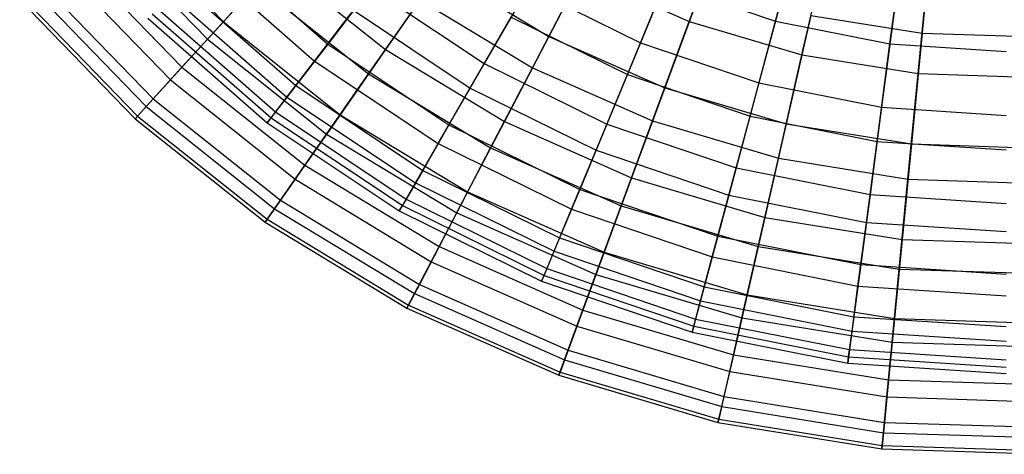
# Model space of a CAD drawing. Extents: x 0.2 to 40.1, y -6.7 to 6.7.
# Tile 153 of 256: x 17 to 18.8, y -5.8 to -5. Entities that reach past the tile are written whole.
import ezdxf

# ---------------------------------------------------------------- set-up
doc = ezdxf.new("R2010")
doc.units = 0
doc.header["$MEASUREMENT"] = 0
doc.layers.get('0').update_dxf_attribs({"color": 13, "linetype": 'CONTINUOUS'})

# ---------------------------------------------------------------- blocks, each defined once
blk = doc.blocks.new('SNOWBALL_XIV_PM3_STL')
at = {"color": 0}
for p, q in [((18.2425, -5.0065, 4.5418), (18.3181, -4.801, 4.7358)), ((18.2425, -5.0065, 4.5418), (18.3181, -4.801, 4.7358)), ((18.6885, -4.802, 0.951), (18.6667, -5.0282, 1.1354)), ((18.6885, -4.802, 0.951), (18.6667, -5.0282, 1.1354)), ((17.2049, -4.8117, 1.835), (17.394, -5.007, 1.835)), ((17.2049, -4.8117, 1.835), (17.394, -5.007, 1.835)), ((18.3997, -5.0062, 4.4154), (18.453, -4.8071, 4.6198)), ((18.3997, -5.0062, 4.4154), (18.453, -4.8071, 4.6198)), ((17.1721, -4.8396, 3.8201), (17.365, -5.0389, 3.8201)), ((17.1721, -4.8396, 3.8201), (17.365, -5.0389, 3.8201)), ((18.0806, -4.8542, 1.1354), (17.9869, -5.0339, 1.3464)), ((18.0806, -4.8542, 1.1354), (17.9869, -5.0339, 1.3464)), ((18.448, -5.0675, 4.5418), (18.4967, -4.854, 4.7358)), ((18.448, -5.0675, 4.5418), (18.4967, -4.854, 4.7358)), ((18.6081, -5.0476, 4.4154), (18.635, -4.8433, 4.6198)), ((18.6081, -5.0476, 4.4154), (18.635, -4.8433, 4.6198)), ((17.3843, -4.8725, 1.971), (17.584, -5.0477, 1.971)), ((17.3843, -4.8725, 1.971), (17.584, -5.0477, 1.971)), ((18.2263, -4.8705, 1.2492), (18.1538, -5.0454, 1.4692)), ((18.2263, -4.8705, 1.2492), (18.1538, -5.0454, 1.4692)), ((17.1195, -4.8844, 2.1052), (17.3186, -5.09, 2.1052)), ((17.1195, -4.8844, 2.1052), (17.3186, -5.09, 2.1052)), ((18.6596, -5.1017, 4.5418), (18.6806, -4.8838, 4.7358)), ((18.6596, -5.1017, 4.5418), (18.6806, -4.8838, 4.7358)), ((17.0957, -4.9047, 3.5453), (17.2976, -5.1131, 3.5453)), ((17.0957, -4.9047, 3.5453), (17.2976, -5.1131, 3.5453)), ((17.3566, -4.9002, 3.6724), (17.5601, -5.0787, 3.6724)), ((17.3566, -4.9002, 3.6724), (17.5601, -5.0787, 3.6724)), ((17.4913, -4.8999, 1.5808), (17.394, -5.007, 1.835)), ((17.4913, -4.8999, 1.5808), (17.394, -5.007, 1.835)), ((17.4913, -4.8999, 1.5808), (17.6893, -5.0578, 1.5808)), ((17.4913, -4.8999, 1.5808), (17.6893, -5.0578, 1.5808)), ((17.7894, -4.9142, 1.3464), (17.6893, -5.0578, 1.5808)), ((17.7894, -4.9142, 1.3464), (17.6893, -5.0578, 1.5808)), ((17.7894, -4.9142, 1.3464), (17.9869, -5.0339, 1.3464)), ((17.7894, -4.9142, 1.3464), (17.9869, -5.0339, 1.3464)), ((17.957, -5.0911, 4.3222), (18.0464, -4.9197, 4.5418)), ((17.957, -5.0911, 4.3222), (18.0464, -4.9197, 4.5418)), ((18.0464, -4.9197, 4.5418), (18.2425, -5.0065, 4.5418)), ((18.0464, -4.9197, 4.5418), (18.2425, -5.0065, 4.5418)), ((17.0457, -4.9472, 3.2602), (17.2535, -5.1617, 3.2602)), ((17.0457, -4.9472, 3.2602), (17.2535, -5.1617, 3.2602)), ((17.0601, -4.9349, 2.3872), (17.2662, -5.1477, 2.3872)), ((17.0601, -4.9349, 2.3872), (17.2662, -5.1477, 2.3872)), ((17.3167, -4.9401, 2.245), (17.5258, -5.1235, 2.245)), ((17.3167, -4.9401, 2.245), (17.5258, -5.1235, 2.245)), ((17.365, -5.0389, 3.8201), (17.4548, -4.94, 4.0804)), ((17.365, -5.0389, 3.8201), (17.4548, -4.94, 4.0804)), ((17.4548, -4.94, 4.0804), (17.6583, -5.1023, 4.0804)), ((17.4548, -4.94, 4.0804), (17.6583, -5.1023, 4.0804)), ((17.6625, -4.9453, 1.711), (17.584, -5.0477, 1.971)), ((17.6625, -4.9453, 1.711), (17.584, -5.0477, 1.971)), ((17.6625, -4.9453, 1.711), (17.8693, -5.0835, 1.711)), ((17.6625, -4.9453, 1.711), (17.8693, -5.0835, 1.711)), ((17.9495, -4.9446, 1.4692), (17.8693, -5.0835, 1.711)), ((17.9495, -4.9446, 1.4692), (17.8693, -5.0835, 1.711)), ((17.9495, -4.9446, 1.4692), (18.1538, -5.0454, 1.4692)), ((17.9495, -4.9446, 1.4692), (18.1538, -5.0454, 1.4692)), ((18.1299, -5.1032, 4.187), (18.1984, -4.9378, 4.4154)), ((18.1299, -5.1032, 4.187), (18.1984, -4.9378, 4.4154)), ((18.268, -4.9372, 1.1354), (18.198, -5.1274, 1.3464)), ((18.268, -4.9372, 1.1354), (18.198, -5.1274, 1.3464)), ((18.1984, -4.9378, 4.4154), (18.3997, -5.0062, 4.4154)), ((18.1984, -4.9378, 4.4154), (18.3997, -5.0062, 4.4154)), ((18.4185, -4.9357, 1.2492), (18.3695, -5.1186, 1.4692)), ((18.4185, -4.9357, 1.2492), (18.3695, -5.1186, 1.4692)), ((17.023, -4.9665, 2.9692), (17.2334, -5.1838, 2.9692)), ((17.023, -4.9665, 2.9692), (17.2334, -5.1838, 2.9692)), ((17.0278, -4.9624, 2.6767), (17.2377, -5.1791, 2.6767)), ((17.0278, -4.9624, 2.6767), (17.2377, -5.1791, 2.6767)), ((17.298, -4.9588, 3.3942), (17.5097, -5.1445, 3.3942)), ((17.298, -4.9588, 3.3942), (17.5097, -5.1445, 3.3942)), ((17.6583, -5.1023, 4.0804), (17.7525, -4.9672, 4.3222)), ((17.6583, -5.1023, 4.0804), (17.7525, -4.9672, 4.3222)), ((17.7525, -4.9672, 4.3222), (17.957, -5.0911, 4.3222)), ((17.7525, -4.9672, 4.3222), (17.957, -5.0911, 4.3222)), ((17.2738, -4.983, 2.5288), (17.4889, -5.1716, 2.5288)), ((17.2738, -4.983, 2.5288), (17.4889, -5.1716, 2.5288)), ((17.5601, -5.0787, 3.6724), (17.6313, -4.986, 3.938)), ((17.5601, -5.0787, 3.6724), (17.6313, -4.986, 3.938)), ((17.6313, -4.986, 3.938), (17.8437, -5.1279, 3.938)), ((17.6313, -4.986, 3.938), (17.8437, -5.1279, 3.938)), ((18.6176, -4.9753, 1.2492), (18.5929, -5.163, 1.4692)), ((18.6176, -4.9753, 1.2492), (18.5929, -5.163, 1.4692)), ((17.2563, -5.0005, 2.818), (17.4738, -5.1913, 2.818)), ((17.2563, -5.0005, 2.818), (17.4738, -5.1913, 2.818)), ((17.2644, -4.9924, 3.1079), (17.4808, -5.1822, 3.1079)), ((17.2644, -4.9924, 3.1079), (17.4808, -5.1822, 3.1079)), ((17.8437, -5.1279, 3.938), (17.9182, -4.9988, 4.187)), ((17.8437, -5.1279, 3.938), (17.9182, -4.9988, 4.187)), ((17.9182, -4.9988, 4.187), (18.1299, -5.1032, 4.187)), ((17.9182, -4.9988, 4.187), (18.1299, -5.1032, 4.187)), ((18.4644, -4.9955, 1.1354), (18.4193, -5.1931, 1.3464)), ((18.4644, -4.9955, 1.1354), (18.4193, -5.1931, 1.3464)), ((18.4644, -4.9955, 1.1354), (18.6667, -5.0282, 1.1354)), ((18.4644, -4.9955, 1.1354), (18.6667, -5.0282, 1.1354)), ((17.394, -5.007, 1.835), (17.3186, -5.09, 2.1052)), ((17.394, -5.007, 1.835), (17.3186, -5.09, 2.1052)), ((17.394, -5.007, 1.835), (17.6065, -5.1765, 1.835)), ((17.394, -5.007, 1.835), (17.6065, -5.1765, 1.835)), ((18.1757, -5.1879, 4.3222), (18.2425, -5.0065, 4.5418)), ((18.1757, -5.1879, 4.3222), (18.2425, -5.0065, 4.5418)), ((18.2425, -5.0065, 4.5418), (18.448, -5.0675, 4.5418)), ((18.2425, -5.0065, 4.5418), (18.448, -5.0675, 4.5418)), ((18.3533, -5.179, 4.187), (18.3997, -5.0062, 4.4154)), ((18.3533, -5.179, 4.187), (18.3997, -5.0062, 4.4154)), ((18.3997, -5.0062, 4.4154), (18.6081, -5.0476, 4.4154)), ((18.3997, -5.0062, 4.4154), (18.6081, -5.0476, 4.4154)), ((17.2976, -5.1131, 3.5453), (17.365, -5.0389, 3.8201)), ((17.2976, -5.1131, 3.5453), (17.365, -5.0389, 3.8201)), ((17.365, -5.0389, 3.8201), (17.5819, -5.2118, 3.8201)), ((17.365, -5.0389, 3.8201), (17.5819, -5.2118, 3.8201)), ((17.9869, -5.0339, 1.3464), (17.9059, -5.1891, 1.5808)), ((17.9869, -5.0339, 1.3464), (17.9059, -5.1891, 1.5808)), ((17.9869, -5.0339, 1.3464), (18.198, -5.1274, 1.3464)), ((17.9869, -5.0339, 1.3464), (18.198, -5.1274, 1.3464)), ((18.6667, -5.0282, 1.1354), (18.6472, -5.2299, 1.3464)), ((18.6667, -5.0282, 1.1354), (18.6472, -5.2299, 1.3464)), ((18.6667, -5.0282, 1.1354), (18.8715, -5.0347, 1.1354)), ((18.6667, -5.0282, 1.1354), (18.8715, -5.0347, 1.1354)), ((17.584, -5.0477, 1.971), (17.5258, -5.1235, 2.245)), ((17.584, -5.0477, 1.971), (17.5258, -5.1235, 2.245)), ((17.584, -5.0477, 1.971), (17.8048, -5.1952, 1.971)), ((17.584, -5.0477, 1.971), (17.8048, -5.1952, 1.971)), ((18.1538, -5.0454, 1.4692), (18.0925, -5.1936, 1.711)), ((18.1538, -5.0454, 1.4692), (18.0925, -5.1936, 1.711)), ((18.1538, -5.0454, 1.4692), (18.3695, -5.1186, 1.4692)), ((18.1538, -5.0454, 1.4692), (18.3695, -5.1186, 1.4692)), ((18.5848, -5.2251, 4.187), (18.6081, -5.0476, 4.4154)), ((18.5848, -5.2251, 4.187), (18.6081, -5.0476, 4.4154)), ((18.6081, -5.0476, 4.4154), (18.8202, -5.0615, 4.4154)), ((18.6081, -5.0476, 4.4154), (18.8202, -5.0615, 4.4154)), ((17.6893, -5.0578, 1.5808), (17.6065, -5.1765, 1.835)), ((17.6893, -5.0578, 1.5808), (17.6065, -5.1765, 1.835)), ((17.6893, -5.0578, 1.5808), (17.9059, -5.1891, 1.5808)), ((17.6893, -5.0578, 1.5808), (17.9059, -5.1891, 1.5808)), ((18.405, -5.256, 4.3222), (18.448, -5.0675, 4.5418)), ((18.405, -5.256, 4.3222), (18.448, -5.0675, 4.5418)), ((18.448, -5.0675, 4.5418), (18.6596, -5.1017, 4.5418)), ((18.448, -5.0675, 4.5418), (18.6596, -5.1017, 4.5418)), ((17.3186, -5.09, 2.1052), (17.2662, -5.1477, 2.3872)), ((17.3186, -5.09, 2.1052), (17.2662, -5.1477, 2.3872)), ((17.3186, -5.09, 2.1052), (17.5424, -5.2685, 2.1052)), ((17.3186, -5.09, 2.1052), (17.5424, -5.2685, 2.1052)), ((17.5097, -5.1445, 3.3942), (17.5601, -5.0787, 3.6724)), ((17.5097, -5.1445, 3.3942), (17.5601, -5.0787, 3.6724)), ((17.5601, -5.0787, 3.6724), (17.7853, -5.2292, 3.6724)), ((17.5601, -5.0787, 3.6724), (17.7853, -5.2292, 3.6724)), ((17.8693, -5.0835, 1.711), (17.8048, -5.1952, 1.971)), ((17.8693, -5.0835, 1.711), (17.8048, -5.1952, 1.971)), ((17.8693, -5.0835, 1.711), (18.0925, -5.1936, 1.711)), ((17.8693, -5.0835, 1.711), (18.0925, -5.1936, 1.711)), ((17.8808, -5.2372, 4.0804), (17.957, -5.0911, 4.3222)), ((17.8808, -5.2372, 4.0804), (17.957, -5.0911, 4.3222)), ((17.957, -5.0911, 4.3222), (18.1757, -5.1879, 4.3222)), ((17.957, -5.0911, 4.3222), (18.1757, -5.1879, 4.3222)), ((17.5819, -5.2118, 3.8201), (17.6583, -5.1023, 4.0804)), ((17.5819, -5.2118, 3.8201), (17.6583, -5.1023, 4.0804)), ((17.6583, -5.1023, 4.0804), (17.8808, -5.2372, 4.0804)), ((17.6583, -5.1023, 4.0804), (17.8808, -5.2372, 4.0804)), ((18.0728, -5.2409, 3.938), (18.1299, -5.1032, 4.187)), ((18.0728, -5.2409, 3.938), (18.1299, -5.1032, 4.187)), ((18.1299, -5.1032, 4.187), (18.3533, -5.179, 4.187)), ((18.1299, -5.1032, 4.187), (18.3533, -5.179, 4.187)), ((18.641, -5.2942, 4.3222), (18.6596, -5.1017, 4.5418)), ((18.641, -5.2942, 4.3222), (18.6596, -5.1017, 4.5418)), ((18.6596, -5.1017, 4.5418), (18.8738, -5.1086, 4.5418)), ((18.6596, -5.1017, 4.5418), (18.8738, -5.1086, 4.5418)), ((17.2535, -5.1617, 3.2602), (17.2976, -5.1131, 3.5453)), ((17.2535, -5.1617, 3.2602), (17.2976, -5.1131, 3.5453)), ((17.2976, -5.1131, 3.5453), (17.5245, -5.2941, 3.5453)), ((17.2976, -5.1131, 3.5453), (17.5245, -5.2941, 3.5453)), ((17.5258, -5.1235, 2.245), (17.4889, -5.1716, 2.5288)), ((17.5258, -5.1235, 2.245), (17.4889, -5.1716, 2.5288)), ((17.5258, -5.1235, 2.245), (17.7571, -5.278, 2.245)), ((17.5258, -5.1235, 2.245), (17.7571, -5.278, 2.245)), ((17.7853, -5.2292, 3.6724), (17.8437, -5.1279, 3.938)), ((17.7853, -5.2292, 3.6724), (17.8437, -5.1279, 3.938)), ((17.8437, -5.1279, 3.938), (18.0728, -5.2409, 3.938)), ((17.8437, -5.1279, 3.938), (18.0728, -5.2409, 3.938)), ((18.198, -5.1274, 1.3464), (18.1375, -5.2916, 1.5808)), ((18.198, -5.1274, 1.3464), (18.1375, -5.2916, 1.5808)), ((18.198, -5.1274, 1.3464), (18.4193, -5.1931, 1.3464)), ((18.198, -5.1274, 1.3464), (18.4193, -5.1931, 1.3464)), ((18.3695, -5.1186, 1.4692), (18.328, -5.2735, 1.711)), ((18.3695, -5.1186, 1.4692), (18.328, -5.2735, 1.711)), ((18.3695, -5.1186, 1.4692), (18.5929, -5.163, 1.4692)), ((18.3695, -5.1186, 1.4692), (18.5929, -5.163, 1.4692)), ((17.4808, -5.1822, 3.1079), (17.5097, -5.1445, 3.3942)), ((17.4808, -5.1822, 3.1079), (17.5097, -5.1445, 3.3942)), ((17.5097, -5.1445, 3.3942), (17.7438, -5.3009, 3.3942)), ((17.5097, -5.1445, 3.3942), (17.7438, -5.3009, 3.3942)), ((17.2334, -5.1838, 2.9692), (17.2535, -5.1617, 3.2602)), ((17.2334, -5.1838, 2.9692), (17.2535, -5.1617, 3.2602)), ((17.2662, -5.1477, 2.3872), (17.2377, -5.1791, 2.6767)), ((17.2662, -5.1477, 2.3872), (17.2377, -5.1791, 2.6767)), ((17.2535, -5.1617, 3.2602), (17.487, -5.3479, 3.2602)), ((17.2535, -5.1617, 3.2602), (17.487, -5.3479, 3.2602)), ((17.2662, -5.1477, 2.3872), (17.4978, -5.3324, 2.3872)), ((17.2662, -5.1477, 2.3872), (17.4978, -5.3324, 2.3872)), ((18.5929, -5.163, 1.4692), (18.572, -5.322, 1.711)), ((18.5929, -5.163, 1.4692), (18.572, -5.322, 1.711)), ((18.5929, -5.163, 1.4692), (18.8202, -5.1779, 1.4692)), ((18.5929, -5.163, 1.4692), (18.8202, -5.1779, 1.4692)), ((17.2377, -5.1791, 2.6767), (17.2334, -5.1838, 2.9692)), ((17.2377, -5.1791, 2.6767), (17.2334, -5.1838, 2.9692)), ((17.2377, -5.1791, 2.6767), (17.4735, -5.3672, 2.6767)), ((17.2377, -5.1791, 2.6767), (17.4735, -5.3672, 2.6767)), ((17.4889, -5.1716, 2.5288), (17.4738, -5.1913, 2.818)), ((17.4889, -5.1716, 2.5288), (17.4738, -5.1913, 2.818)), ((17.4738, -5.1913, 2.818), (17.4808, -5.1822, 3.1079)), ((17.4738, -5.1913, 2.818), (17.4808, -5.1822, 3.1079)), ((17.4808, -5.1822, 3.1079), (17.7201, -5.3421, 3.1079)), ((17.4808, -5.1822, 3.1079), (17.7201, -5.3421, 3.1079)), ((17.4889, -5.1716, 2.5288), (17.7267, -5.3305, 2.5288)), ((17.4889, -5.1716, 2.5288), (17.7267, -5.3305, 2.5288)), ((17.6065, -5.1765, 1.835), (17.5424, -5.2685, 2.1052)), ((17.6065, -5.1765, 1.835), (17.5424, -5.2685, 2.1052)), ((17.6065, -5.1765, 1.835), (17.839, -5.3174, 1.835)), ((17.6065, -5.1765, 1.835), (17.839, -5.3174, 1.835)), ((18.3147, -5.323, 3.938), (18.3533, -5.179, 4.187)), ((18.3147, -5.323, 3.938), (18.3533, -5.179, 4.187)), ((18.3533, -5.179, 4.187), (18.5848, -5.2251, 4.187)), ((18.3533, -5.179, 4.187), (18.5848, -5.2251, 4.187)), ((17.2334, -5.1838, 2.9692), (17.4699, -5.3724, 2.9692)), ((17.2334, -5.1838, 2.9692), (17.4699, -5.3724, 2.9692)), ((17.4738, -5.1913, 2.818), (17.7143, -5.352, 2.818)), ((17.4738, -5.1913, 2.818), (17.7143, -5.352, 2.818)), ((17.8048, -5.1952, 1.971), (17.7571, -5.278, 2.245)), ((17.8048, -5.1952, 1.971), (17.7571, -5.278, 2.245)), ((17.8048, -5.1952, 1.971), (18.0431, -5.3127, 1.971)), ((17.8048, -5.1952, 1.971), (18.0431, -5.3127, 1.971)), ((17.9059, -5.1891, 1.5808), (17.839, -5.3174, 1.835)), ((17.9059, -5.1891, 1.5808), (17.839, -5.3174, 1.835)), ((17.9059, -5.1891, 1.5808), (18.1375, -5.2916, 1.5808)), ((17.9059, -5.1891, 1.5808), (18.1375, -5.2916, 1.5808)), ((18.0925, -5.1936, 1.711), (18.0431, -5.3127, 1.971)), ((18.0925, -5.1936, 1.711), (18.0431, -5.3127, 1.971)), ((18.0925, -5.1936, 1.711), (18.328, -5.2735, 1.711)), ((18.0925, -5.1936, 1.711), (18.328, -5.2735, 1.711)), ((18.1188, -5.3425, 4.0804), (18.1757, -5.1879, 4.3222)), ((18.1188, -5.3425, 4.0804), (18.1757, -5.1879, 4.3222)), ((18.1757, -5.1879, 4.3222), (18.405, -5.256, 4.3222)), ((18.1757, -5.1879, 4.3222), (18.405, -5.256, 4.3222)), ((18.4193, -5.1931, 1.3464), (18.3804, -5.3637, 1.5808)), ((18.4193, -5.1931, 1.3464), (18.3804, -5.3637, 1.5808)), ((18.4193, -5.1931, 1.3464), (18.6472, -5.2299, 1.3464)), ((18.4193, -5.1931, 1.3464), (18.6472, -5.2299, 1.3464)), ((17.5245, -5.2941, 3.5453), (17.5819, -5.2118, 3.8201)), ((17.5245, -5.2941, 3.5453), (17.5819, -5.2118, 3.8201)), ((17.5819, -5.2118, 3.8201), (17.8191, -5.3556, 3.8201)), ((17.5819, -5.2118, 3.8201), (17.8191, -5.3556, 3.8201)), ((17.7438, -5.3009, 3.3942), (17.7853, -5.2292, 3.6724)), ((17.7438, -5.3009, 3.3942), (17.7853, -5.2292, 3.6724)), ((17.7853, -5.2292, 3.6724), (18.0281, -5.3489, 3.6724)), ((17.7853, -5.2292, 3.6724), (18.0281, -5.3489, 3.6724)), ((18.5653, -5.3729, 3.938), (18.5848, -5.2251, 4.187)), ((18.5653, -5.3729, 3.938), (18.5848, -5.2251, 4.187)), ((18.5848, -5.2251, 4.187), (18.8202, -5.2405, 4.187)), ((18.5848, -5.2251, 4.187), (18.8202, -5.2405, 4.187)), ((18.6472, -5.2299, 1.3464), (18.6304, -5.4041, 1.5808)), ((18.6472, -5.2299, 1.3464), (18.6304, -5.4041, 1.5808)), ((18.6472, -5.2299, 1.3464), (18.878, -5.2373, 1.3464)), ((18.6472, -5.2299, 1.3464), (18.878, -5.2373, 1.3464)), ((17.8191, -5.3556, 3.8201), (17.8808, -5.2372, 4.0804)), ((17.8191, -5.3556, 3.8201), (17.8808, -5.2372, 4.0804)), ((17.8808, -5.2372, 4.0804), (18.1188, -5.3425, 4.0804)), ((17.8808, -5.2372, 4.0804), (18.1188, -5.3425, 4.0804)), ((18.0281, -5.3489, 3.6724), (18.0728, -5.2409, 3.938)), ((18.0281, -5.3489, 3.6724), (18.0728, -5.2409, 3.938)), ((18.0728, -5.2409, 3.938), (18.3147, -5.323, 3.938)), ((18.0728, -5.2409, 3.938), (18.3147, -5.323, 3.938)), ((17.5424, -5.2685, 2.1052), (17.4978, -5.3324, 2.3872)), ((17.5424, -5.2685, 2.1052), (17.4978, -5.3324, 2.3872)), ((17.5424, -5.2685, 2.1052), (17.7871, -5.4168, 2.1052)), ((17.5424, -5.2685, 2.1052), (17.7871, -5.4168, 2.1052)), ((18.3683, -5.4166, 4.0804), (18.405, -5.256, 4.3222)), ((18.3683, -5.4166, 4.0804), (18.405, -5.256, 4.3222)), ((18.405, -5.256, 4.3222), (18.641, -5.2942, 4.3222)), ((18.405, -5.256, 4.3222), (18.641, -5.2942, 4.3222)), ((17.7571, -5.278, 2.245), (17.7267, -5.3305, 2.5288)), ((17.7571, -5.278, 2.245), (17.7267, -5.3305, 2.5288)), ((17.7571, -5.278, 2.245), (18.0065, -5.401, 2.245)), ((17.7571, -5.278, 2.245), (18.0065, -5.401, 2.245)), ((18.328, -5.2735, 1.711), (18.2946, -5.3981, 1.971)), ((18.328, -5.2735, 1.711), (18.2946, -5.3981, 1.971)), ((18.328, -5.2735, 1.711), (18.572, -5.322, 1.711)), ((18.328, -5.2735, 1.711), (18.572, -5.322, 1.711)), ((17.487, -5.3479, 3.2602), (17.5245, -5.2941, 3.5453)), ((17.487, -5.3479, 3.2602), (17.5245, -5.2941, 3.5453)), ((17.5245, -5.2941, 3.5453), (17.7727, -5.4445, 3.5453)), ((17.5245, -5.2941, 3.5453), (17.7727, -5.4445, 3.5453)), ((17.7201, -5.3421, 3.1079), (17.7438, -5.3009, 3.3942)), ((17.7201, -5.3421, 3.1079), (17.7438, -5.3009, 3.3942)), ((17.7438, -5.3009, 3.3942), (17.9964, -5.4255, 3.3942)), ((17.7438, -5.3009, 3.3942), (17.9964, -5.4255, 3.3942)), ((18.1375, -5.2916, 1.5808), (18.0876, -5.4274, 1.835)), ((18.1375, -5.2916, 1.5808), (18.0876, -5.4274, 1.835)), ((18.1375, -5.2916, 1.5808), (18.3804, -5.3637, 1.5808)), ((18.1375, -5.2916, 1.5808), (18.3804, -5.3637, 1.5808)), ((18.6252, -5.4581, 4.0804), (18.641, -5.2942, 4.3222)), ((18.6252, -5.4581, 4.0804), (18.641, -5.2942, 4.3222)), ((18.641, -5.2942, 4.3222), (18.88, -5.3018, 4.3222)), ((18.641, -5.2942, 4.3222), (18.88, -5.3018, 4.3222)), ((17.839, -5.3174, 1.835), (17.7871, -5.4168, 2.1052)), ((17.839, -5.3174, 1.835), (17.7871, -5.4168, 2.1052)), ((17.839, -5.3174, 1.835), (18.0876, -5.4274, 1.835)), ((17.839, -5.3174, 1.835), (18.0876, -5.4274, 1.835)), ((18.0431, -5.3127, 1.971), (18.0065, -5.401, 2.245)), ((18.0431, -5.3127, 1.971), (18.0065, -5.401, 2.245)), ((18.0431, -5.3127, 1.971), (18.2946, -5.3981, 1.971)), ((18.0431, -5.3127, 1.971), (18.2946, -5.3981, 1.971)), ((18.2845, -5.4359, 3.6724), (18.3147, -5.323, 3.938)), ((18.2845, -5.4359, 3.6724), (18.3147, -5.323, 3.938)), ((18.3147, -5.323, 3.938), (18.5653, -5.3729, 3.938)), ((18.3147, -5.323, 3.938), (18.5653, -5.3729, 3.938)), ((18.572, -5.322, 1.711), (18.5552, -5.4499, 1.971)), ((18.572, -5.322, 1.711), (18.5552, -5.4499, 1.971)), ((18.572, -5.322, 1.711), (18.8202, -5.3383, 1.711)), ((18.572, -5.322, 1.711), (18.8202, -5.3383, 1.711)), ((17.4978, -5.3324, 2.3872), (17.4735, -5.3672, 2.6767)), ((17.4978, -5.3324, 2.3872), (17.4735, -5.3672, 2.6767)), ((17.4978, -5.3324, 2.3872), (17.7511, -5.4859, 2.3872)), ((17.4978, -5.3324, 2.3872), (17.7511, -5.4859, 2.3872)), ((17.7267, -5.3305, 2.5288), (17.7143, -5.352, 2.818)), ((17.7267, -5.3305, 2.5288), (17.7143, -5.352, 2.818)), ((17.7143, -5.352, 2.818), (17.7201, -5.3421, 3.1079)), ((17.7143, -5.352, 2.818), (17.7201, -5.3421, 3.1079)), ((17.7201, -5.3421, 3.1079), (17.9782, -5.4694, 3.1079)), ((17.7201, -5.3421, 3.1079), (17.9782, -5.4694, 3.1079)), ((17.7267, -5.3305, 2.5288), (17.9833, -5.457, 2.5288)), ((17.7267, -5.3305, 2.5288), (17.9833, -5.457, 2.5288)), ((18.0727, -5.4678, 3.8201), (18.1188, -5.3425, 4.0804)), ((18.0727, -5.4678, 3.8201), (18.1188, -5.3425, 4.0804)), ((18.1188, -5.3425, 4.0804), (18.3683, -5.4166, 4.0804)), ((18.1188, -5.3425, 4.0804), (18.3683, -5.4166, 4.0804)), ((17.4699, -5.3724, 2.9692), (17.487, -5.3479, 3.2602)), ((17.4699, -5.3724, 2.9692), (17.487, -5.3479, 3.2602)), ((17.487, -5.3479, 3.2602), (17.7423, -5.5027, 3.2602)), ((17.487, -5.3479, 3.2602), (17.7423, -5.5027, 3.2602)), ((17.7143, -5.352, 2.818), (17.9738, -5.48, 2.818)), ((17.7143, -5.352, 2.818), (17.9738, -5.48, 2.818)), ((17.7727, -5.4445, 3.5453), (17.8191, -5.3556, 3.8201)), ((17.7727, -5.4445, 3.5453), (17.8191, -5.3556, 3.8201)), ((17.8191, -5.3556, 3.8201), (18.0727, -5.4678, 3.8201)), ((17.8191, -5.3556, 3.8201), (18.0727, -5.4678, 3.8201)), ((17.9964, -5.4255, 3.3942), (18.0281, -5.3489, 3.6724)), ((17.9964, -5.4255, 3.3942), (18.0281, -5.3489, 3.6724)), ((18.0281, -5.3489, 3.6724), (18.2845, -5.4359, 3.6724)), ((18.0281, -5.3489, 3.6724), (18.2845, -5.4359, 3.6724)), ((17.4735, -5.3672, 2.6767), (17.4699, -5.3724, 2.9692)), ((17.4735, -5.3672, 2.6767), (17.4699, -5.3724, 2.9692)), ((17.4699, -5.3724, 2.9692), (17.7285, -5.5292, 2.9692)), ((17.4699, -5.3724, 2.9692), (17.7285, -5.5292, 2.9692)), ((17.4735, -5.3672, 2.6767), (17.7314, -5.5235, 2.6767)), ((17.4735, -5.3672, 2.6767), (17.7314, -5.5235, 2.6767)), ((18.3804, -5.3637, 1.5808), (18.3482, -5.5048, 1.835)), ((18.3804, -5.3637, 1.5808), (18.3482, -5.5048, 1.835)), ((18.3804, -5.3637, 1.5808), (18.6304, -5.4041, 1.5808)), ((18.3804, -5.3637, 1.5808), (18.6304, -5.4041, 1.5808)), ((18.55, -5.4888, 3.6724), (18.5653, -5.3729, 3.938)), ((18.55, -5.4888, 3.6724), (18.5653, -5.3729, 3.938)), ((18.5653, -5.3729, 3.938), (18.8202, -5.3896, 3.938)), ((18.5653, -5.3729, 3.938), (18.8202, -5.3896, 3.938)), ((18.2946, -5.3981, 1.971), (18.2699, -5.4904, 2.245)), ((18.2946, -5.3981, 1.971), (18.2699, -5.4904, 2.245)), ((18.2946, -5.3981, 1.971), (18.5552, -5.4499, 1.971)), ((18.2946, -5.3981, 1.971), (18.5552, -5.4499, 1.971)), ((18.0065, -5.401, 2.245), (17.9833, -5.457, 2.5288)), ((18.0065, -5.401, 2.245), (17.9833, -5.457, 2.5288)), ((18.0065, -5.401, 2.245), (18.2699, -5.4904, 2.245)), ((18.0065, -5.401, 2.245), (18.2699, -5.4904, 2.245)), ((18.6304, -5.4041, 1.5808), (18.6165, -5.5482, 1.835)), ((18.6304, -5.4041, 1.5808), (18.6165, -5.5482, 1.835)), ((18.6304, -5.4041, 1.5808), (18.8836, -5.4122, 1.5808)), ((18.6304, -5.4041, 1.5808), (18.8836, -5.4122, 1.5808)), ((17.7871, -5.4168, 2.1052), (17.7511, -5.4859, 2.3872)), ((17.7871, -5.4168, 2.1052), (17.7511, -5.4859, 2.3872)), ((17.7871, -5.4168, 2.1052), (18.0488, -5.5327, 2.1052)), ((17.7871, -5.4168, 2.1052), (18.0488, -5.5327, 2.1052)), ((17.9782, -5.4694, 3.1079), (17.9964, -5.4255, 3.3942)), ((17.9782, -5.4694, 3.1079), (17.9964, -5.4255, 3.3942)), ((17.9964, -5.4255, 3.3942), (18.263, -5.516, 3.3942)), ((17.9964, -5.4255, 3.3942), (18.263, -5.516, 3.3942)), ((18.0876, -5.4274, 1.835), (18.0488, -5.5327, 2.1052)), ((18.0876, -5.4274, 1.835), (18.0488, -5.5327, 2.1052)), ((18.0876, -5.4274, 1.835), (18.3482, -5.5048, 1.835)), ((18.0876, -5.4274, 1.835), (18.3482, -5.5048, 1.835)), ((18.3386, -5.5468, 3.8201), (18.3683, -5.4166, 4.0804)), ((18.3386, -5.5468, 3.8201), (18.3683, -5.4166, 4.0804)), ((18.3683, -5.4166, 4.0804), (18.6252, -5.4581, 4.0804)), ((18.3683, -5.4166, 4.0804), (18.6252, -5.4581, 4.0804)), ((17.7423, -5.5027, 3.2602), (17.7727, -5.4445, 3.5453)), ((17.7423, -5.5027, 3.2602), (17.7727, -5.4445, 3.5453)), ((17.7727, -5.4445, 3.5453), (18.038, -5.562, 3.5453)), ((17.7727, -5.4445, 3.5453), (18.038, -5.562, 3.5453)), ((18.263, -5.516, 3.3942), (18.2845, -5.4359, 3.6724)), ((18.263, -5.516, 3.3942), (18.2845, -5.4359, 3.6724)), ((18.2845, -5.4359, 3.6724), (18.55, -5.4888, 3.6724)), ((18.2845, -5.4359, 3.6724), (18.55, -5.4888, 3.6724)), ((18.5552, -5.4499, 1.971), (18.5427, -5.5447, 2.245)), ((18.5552, -5.4499, 1.971), (18.5427, -5.5447, 2.245)), ((18.5552, -5.4499, 1.971), (18.8202, -5.4673, 1.971)), ((18.5552, -5.4499, 1.971), (18.8202, -5.4673, 1.971)), ((17.9833, -5.457, 2.5288), (17.9738, -5.48, 2.818)), ((17.9833, -5.457, 2.5288), (17.9738, -5.48, 2.818)), ((17.9738, -5.48, 2.818), (17.9782, -5.4694, 3.1079)), ((17.9738, -5.48, 2.818), (17.9782, -5.4694, 3.1079)), ((17.9782, -5.4694, 3.1079), (18.2507, -5.5619, 3.1079)), ((17.9782, -5.4694, 3.1079), (18.2507, -5.5619, 3.1079)), ((17.9833, -5.457, 2.5288), (18.2542, -5.549, 2.5288)), ((17.9833, -5.457, 2.5288), (18.2542, -5.549, 2.5288)), ((18.038, -5.562, 3.5453), (18.0727, -5.4678, 3.8201)), ((18.038, -5.562, 3.5453), (18.0727, -5.4678, 3.8201)), ((18.0727, -5.4678, 3.8201), (18.3386, -5.5468, 3.8201)), ((18.0727, -5.4678, 3.8201), (18.3386, -5.5468, 3.8201)), ((18.6124, -5.591, 3.8201), (18.6252, -5.4581, 4.0804)), ((18.6124, -5.591, 3.8201), (18.6252, -5.4581, 4.0804)), ((18.6252, -5.4581, 4.0804), (18.8853, -5.4664, 4.0804)), ((18.6252, -5.4581, 4.0804), (18.8853, -5.4664, 4.0804)), ((17.7511, -5.4859, 2.3872), (17.7314, -5.5235, 2.6767)), ((17.7511, -5.4859, 2.3872), (17.7314, -5.5235, 2.6767)), ((17.7511, -5.4859, 2.3872), (18.0219, -5.6058, 2.3872)), ((17.7511, -5.4859, 2.3872), (18.0219, -5.6058, 2.3872)), ((17.9738, -5.48, 2.818), (18.2478, -5.5729, 2.818)), ((17.9738, -5.48, 2.818), (18.2478, -5.5729, 2.818)), ((17.7285, -5.5292, 2.9692), (17.7423, -5.5027, 3.2602)), ((17.7285, -5.5292, 2.9692), (17.7423, -5.5027, 3.2602)), ((17.7423, -5.5027, 3.2602), (18.0154, -5.6236, 3.2602)), ((17.7423, -5.5027, 3.2602), (18.0154, -5.6236, 3.2602)), ((18.2699, -5.4904, 2.245), (18.2542, -5.549, 2.5288)), ((18.2699, -5.4904, 2.245), (18.2542, -5.549, 2.5288)), ((18.2699, -5.4904, 2.245), (18.5427, -5.5447, 2.245)), ((18.2699, -5.4904, 2.245), (18.5427, -5.5447, 2.245)), ((18.3482, -5.5048, 1.835), (18.3232, -5.6141, 2.1052)), ((18.3482, -5.5048, 1.835), (18.3232, -5.6141, 2.1052)), ((18.3482, -5.5048, 1.835), (18.6165, -5.5482, 1.835)), ((18.3482, -5.5048, 1.835), (18.6165, -5.5482, 1.835)), ((18.5392, -5.5709, 3.3942), (18.55, -5.4888, 3.6724)), ((18.5392, -5.5709, 3.3942), (18.55, -5.4888, 3.6724)), ((18.55, -5.4888, 3.6724), (18.8202, -5.5065, 3.6724)), ((18.55, -5.4888, 3.6724), (18.8202, -5.5065, 3.6724)), ((17.7314, -5.5235, 2.6767), (17.7285, -5.5292, 2.9692)), ((17.7314, -5.5235, 2.6767), (17.7285, -5.5292, 2.9692)), ((17.7314, -5.5235, 2.6767), (18.0073, -5.6456, 2.6767)), ((17.7314, -5.5235, 2.6767), (18.0073, -5.6456, 2.6767)), ((18.2507, -5.5619, 3.1079), (18.263, -5.516, 3.3942)), ((18.2507, -5.5619, 3.1079), (18.263, -5.516, 3.3942)), ((18.263, -5.516, 3.3942), (18.5392, -5.5709, 3.3942)), ((18.263, -5.516, 3.3942), (18.5392, -5.5709, 3.3942)), ((17.7285, -5.5292, 2.9692), (18.0051, -5.6516, 2.9692)), ((17.7285, -5.5292, 2.9692), (18.0051, -5.6516, 2.9692)), ((18.0488, -5.5327, 2.1052), (18.0219, -5.6058, 2.3872)), ((18.0488, -5.5327, 2.1052), (18.0219, -5.6058, 2.3872)), ((18.0488, -5.5327, 2.1052), (18.3232, -5.6141, 2.1052)), ((18.0488, -5.5327, 2.1052), (18.3232, -5.6141, 2.1052)), ((18.2542, -5.549, 2.5288), (18.2478, -5.5729, 2.818)), ((18.2542, -5.549, 2.5288), (18.2478, -5.5729, 2.818)), ((18.2542, -5.549, 2.5288), (18.5348, -5.6048, 2.5288)), ((18.2542, -5.549, 2.5288), (18.5348, -5.6048, 2.5288)), ((18.3163, -5.6446, 3.5453), (18.3386, -5.5468, 3.8201)), ((18.3163, -5.6446, 3.5453), (18.3386, -5.5468, 3.8201)), ((18.3386, -5.5468, 3.8201), (18.6124, -5.591, 3.8201)), ((18.3386, -5.5468, 3.8201), (18.6124, -5.591, 3.8201)), ((18.5427, -5.5447, 2.245), (18.5348, -5.6048, 2.5288)), ((18.5427, -5.5447, 2.245), (18.5348, -5.6048, 2.5288)), ((18.5427, -5.5447, 2.245), (18.8202, -5.5629, 2.245)), ((18.5427, -5.5447, 2.245), (18.8202, -5.5629, 2.245)), ((18.6165, -5.5482, 1.835), (18.6058, -5.6598, 2.1052)), ((18.6165, -5.5482, 1.835), (18.6058, -5.6598, 2.1052)), ((18.6165, -5.5482, 1.835), (18.8882, -5.5569, 1.835)), ((18.6165, -5.5482, 1.835), (18.8882, -5.5569, 1.835)), ((18.0154, -5.6236, 3.2602), (18.038, -5.562, 3.5453)), ((18.0154, -5.6236, 3.2602), (18.038, -5.562, 3.5453)), ((18.038, -5.562, 3.5453), (18.3163, -5.6446, 3.5453)), ((18.038, -5.562, 3.5453), (18.3163, -5.6446, 3.5453)), ((18.2478, -5.5729, 2.818), (18.2507, -5.5619, 3.1079)), ((18.2478, -5.5729, 2.818), (18.2507, -5.5619, 3.1079)), ((18.2478, -5.5729, 2.818), (18.5315, -5.6294, 2.818)), ((18.2478, -5.5729, 2.818), (18.5315, -5.6294, 2.818)), ((18.2507, -5.5619, 3.1079), (18.533, -5.618, 3.1079)), ((18.2507, -5.5619, 3.1079), (18.533, -5.618, 3.1079)), ((18.533, -5.618, 3.1079), (18.5392, -5.5709, 3.3942)), ((18.533, -5.618, 3.1079), (18.5392, -5.5709, 3.3942)), ((18.5392, -5.5709, 3.3942), (18.8202, -5.5893, 3.3942)), ((18.5392, -5.5709, 3.3942), (18.8202, -5.5893, 3.3942)), ((18.6028, -5.6909, 3.5453), (18.6124, -5.591, 3.8201)), ((18.6028, -5.6909, 3.5453), (18.6124, -5.591, 3.8201)), ((18.6124, -5.591, 3.8201), (18.8896, -5.5999, 3.8201)), ((18.6124, -5.591, 3.8201), (18.8896, -5.5999, 3.8201)), ((18.0219, -5.6058, 2.3872), (18.0073, -5.6456, 2.6767)), ((18.0219, -5.6058, 2.3872), (18.0073, -5.6456, 2.6767)), ((18.0219, -5.6058, 2.3872), (18.3059, -5.6901, 2.3872)), ((18.0219, -5.6058, 2.3872), (18.3059, -5.6901, 2.3872)), ((18.5348, -5.6048, 2.5288), (18.5315, -5.6294, 2.818)), ((18.5348, -5.6048, 2.5288), (18.5315, -5.6294, 2.818)), ((18.5348, -5.6048, 2.5288), (18.8202, -5.6235, 2.5288)), ((18.5348, -5.6048, 2.5288), (18.8202, -5.6235, 2.5288)), ((18.0051, -5.6516, 2.9692), (18.0154, -5.6236, 3.2602)), ((18.0051, -5.6516, 2.9692), (18.0154, -5.6236, 3.2602)), ((18.0154, -5.6236, 3.2602), (18.3017, -5.7085, 3.2602)), ((18.0154, -5.6236, 3.2602), (18.3017, -5.7085, 3.2602)), ((18.3232, -5.6141, 2.1052), (18.3059, -5.6901, 2.3872)), ((18.3232, -5.6141, 2.1052), (18.3059, -5.6901, 2.3872)), ((18.3232, -5.6141, 2.1052), (18.6058, -5.6598, 2.1052)), ((18.3232, -5.6141, 2.1052), (18.6058, -5.6598, 2.1052)), ((18.5315, -5.6294, 2.818), (18.533, -5.618, 3.1079)), ((18.5315, -5.6294, 2.818), (18.533, -5.618, 3.1079)), ((18.5315, -5.6294, 2.818), (18.8202, -5.6483, 2.818)), ((18.5315, -5.6294, 2.818), (18.8202, -5.6483, 2.818)), ((18.533, -5.618, 3.1079), (18.8202, -5.6369, 3.1079)), ((18.533, -5.618, 3.1079), (18.8202, -5.6369, 3.1079)), ((18.0073, -5.6456, 2.6767), (18.0051, -5.6516, 2.9692)), ((18.0073, -5.6456, 2.6767), (18.0051, -5.6516, 2.9692)), ((18.0073, -5.6456, 2.6767), (18.2964, -5.7315, 2.6767)), ((18.0073, -5.6456, 2.6767), (18.2964, -5.7315, 2.6767)), ((18.3017, -5.7085, 3.2602), (18.3163, -5.6446, 3.5453)), ((18.3017, -5.7085, 3.2602), (18.3163, -5.6446, 3.5453)), ((18.3163, -5.6446, 3.5453), (18.6028, -5.6909, 3.5453)), ((18.3163, -5.6446, 3.5453), (18.6028, -5.6909, 3.5453)), ((18.0051, -5.6516, 2.9692), (18.295, -5.7377, 2.9692)), ((18.0051, -5.6516, 2.9692), (18.295, -5.7377, 2.9692)), ((18.6058, -5.6598, 2.1052), (18.5983, -5.7374, 2.3872)), ((18.6058, -5.6598, 2.1052), (18.5983, -5.7374, 2.3872)), ((18.6058, -5.6598, 2.1052), (18.8918, -5.669, 2.1052)), ((18.6058, -5.6598, 2.1052), (18.8918, -5.669, 2.1052)), ((18.3059, -5.6901, 2.3872), (18.2964, -5.7315, 2.6767)), ((18.3059, -5.6901, 2.3872), (18.2964, -5.7315, 2.6767)), ((18.3059, -5.6901, 2.3872), (18.5983, -5.7374, 2.3872)), ((18.3059, -5.6901, 2.3872), (18.5983, -5.7374, 2.3872)), ((18.5965, -5.7562, 3.2602), (18.6028, -5.6909, 3.5453)), ((18.5965, -5.7562, 3.2602), (18.6028, -5.6909, 3.5453)), ((18.6028, -5.6909, 3.5453), (18.8928, -5.7002, 3.5453)), ((18.6028, -5.6909, 3.5453), (18.8928, -5.7002, 3.5453)), ((18.295, -5.7377, 2.9692), (18.3017, -5.7085, 3.2602)), ((18.295, -5.7377, 2.9692), (18.3017, -5.7085, 3.2602)), ((18.3017, -5.7085, 3.2602), (18.5965, -5.7562, 3.2602)), ((18.3017, -5.7085, 3.2602), (18.5965, -5.7562, 3.2602)), ((18.2964, -5.7315, 2.6767), (18.295, -5.7377, 2.9692)), ((18.2964, -5.7315, 2.6767), (18.295, -5.7377, 2.9692)), ((18.295, -5.7377, 2.9692), (18.5936, -5.7859, 2.9692)), ((18.295, -5.7377, 2.9692), (18.5936, -5.7859, 2.9692)), ((18.2964, -5.7315, 2.6767), (18.5942, -5.7796, 2.6767)), ((18.2964, -5.7315, 2.6767), (18.5942, -5.7796, 2.6767)), ((18.5983, -5.7374, 2.3872), (18.5942, -5.7796, 2.6767)), ((18.5983, -5.7374, 2.3872), (18.5942, -5.7796, 2.6767)), ((18.5983, -5.7374, 2.3872), (18.8943, -5.7468, 2.3872)), ((18.5983, -5.7374, 2.3872), (18.8943, -5.7468, 2.3872)), ((18.5936, -5.7859, 2.9692), (18.5965, -5.7562, 3.2602)), ((18.5936, -5.7859, 2.9692), (18.5965, -5.7562, 3.2602)), ((18.5965, -5.7562, 3.2602), (18.8949, -5.7658, 3.2602)), ((18.5965, -5.7562, 3.2602), (18.8949, -5.7658, 3.2602)), ((18.5942, -5.7796, 2.6767), (18.5936, -5.7859, 2.9692)), ((18.5942, -5.7796, 2.6767), (18.5936, -5.7859, 2.9692)), ((18.5936, -5.7859, 2.9692), (18.8959, -5.7956, 2.9692)), ((18.5936, -5.7859, 2.9692), (18.8959, -5.7956, 2.9692)), ((18.5942, -5.7796, 2.6767), (18.8957, -5.7893, 2.6767)), ((18.5942, -5.7796, 2.6767), (18.8957, -5.7893, 2.6767))]:
    blk.add_line(p, q, dxfattribs=at)
blk = doc.blocks.new('GRUPUJ_1')
at = {"color": 0}
blk.add_blockref('SNOWBALL_XIV_PM3_STL', (-0.2062, 6.6596, -0.5119), dxfattribs=at)

msp = doc.modelspace()

# ---------------------------------------------------------------- block references
at = {"color": 0}
msp.add_blockref('GRUPUJ_1', (0.2062, -6.6596, 0.5119), dxfattribs=at)

doc.saveas('drawing.dxf')
